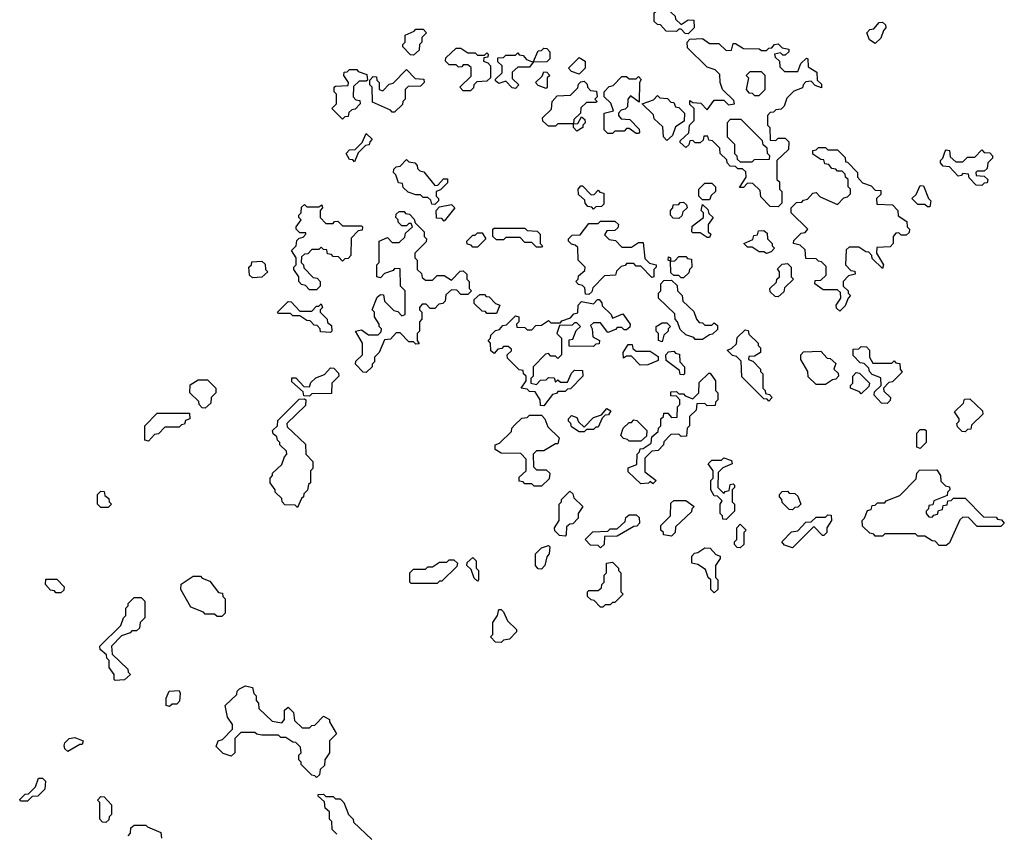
# Model space of a CAD drawing. Extents: x 2776963 to 2884430, y 684484 to 829250.
# Tile 218 of 256: x 2861972 to 2866130, y 791805 to 795240. Entities that reach past the tile are written whole.
import ezdxf

# ---------------------------------------------------------------- set-up
doc = ezdxf.new("R2010")
doc.units = 0

msp = doc.modelspace()

# ---------------------------------------------------------------- linework, layer by layer
at = {"layer": '0CON20XD'}
for points in [[(2864795, 795180), (2864781.7, 795181.7), (2864765, 795200), (2864755, 795200), (2864745, 795190), (2864701.7, 795191.7), (2864678.3, 795218.3), (2864665, 795220), (2864651.7, 795231.7), (2864651.7, 795268.3), (2864665, 795280), (2864705, 795287.5), (2864740, 795255), (2864741.7, 795241.7), (2864765, 795220), (2864795, 795240), (2864818.3, 795238.3), (2864820, 795205), (2864795, 795180)], [(2863635, 795090), (2863621.7, 795091.7), (2863590, 795125), (2863590, 795135), (2863600, 795145), (2863600, 795175), (2863638.3, 795191.7), (2863645, 795200), (2863675, 795200), (2863690, 795185), (2863670, 795165), (2863670, 795145), (2863660, 795135), (2863658.3, 795111.7), (2863635, 795090)], [(2865585, 795140), (2865560, 795155), (2865550, 795185), (2865561.7, 795198.3), (2865578.3, 795201.7), (2865601.7, 795228.3), (2865615, 795230), (2865628.3, 795218.3), (2865630, 795205), (2865620, 795195), (2865608.3, 795161.7), (2865585, 795140)], [(2865175, 794450), (2865141.7, 794451.7), (2865101.7, 794491.7), (2865098.3, 794518.3), (2865068.3, 794548.3), (2865045, 794550), (2865028.3, 794531.7), (2865011.7, 794531.7), (2865040, 794575), (2865038.3, 794598.3), (2865025, 794610), (2865005, 794610), (2864995, 794620), (2864971.7, 794621.7), (2864960, 794635), (2864958.3, 794648.3), (2864930, 794675), (2864928.3, 794698.3), (2864898.3, 794728.3), (2864881.7, 794731.7), (2864878.3, 794748.3), (2864861.7, 794748.3), (2864858.3, 794731.7), (2864845, 794720), (2864825, 794720), (2864815, 794730), (2864801.7, 794728.3), (2864798.3, 794711.7), (2864785, 794700), (2864761.7, 794721.7), (2864761.7, 794728.3), (2864798.3, 794761.7), (2864800, 794795), (2864820, 794815), (2864820, 794865), (2864801.7, 794881.7), (2864801.7, 794898.3), (2864815, 794890), (2864848.3, 794888.3), (2864875, 794860), (2864905, 794900), (2864945, 794900), (2864965, 794880), (2864990, 794885), (2864988.3, 794898.3), (2864940, 794945), (2864930, 794975), (2864928.3, 795008.3), (2864908.3, 795028.3), (2864875, 795040), (2864791.7, 795121.7), (2864790, 795145), (2864801.7, 795158.3), (2864855, 795160), (2864885, 795140), (2864925, 795140), (2864955, 795110), (2864978.3, 795111.7), (2864985, 795140), (2864995, 795140), (2865028.3, 795118.3), (2865095, 795116.7), (2865105, 795110), (2865125, 795110), (2865135, 795120), (2865148.3, 795121.7), (2865160, 795135), (2865175, 795137.5), (2865191.7, 795121.7), (2865220, 795115), (2865220, 795105), (2865205, 795090), (2865195, 795090), (2865185, 795100), (2865160, 795095), (2865161.7, 795081.7), (2865180, 795065), (2865181.7, 795041.7), (2865201.7, 795021.7), (2865258.3, 795021.7), (2865270, 795055), (2865295, 795077.5), (2865300, 795075), (2865301.7, 795041.7), (2865338.3, 795018.3), (2865340, 794985), (2865358.3, 794968.3), (2865358.3, 794951.7), (2865331.7, 794961.7), (2865315, 794980), (2865291.7, 794978.3), (2865280, 794965), (2865278.3, 794951.7), (2865241.7, 794938.3), (2865211.7, 794908.3), (2865200, 794875), (2865188.3, 794861.7), (2865165, 794860), (2865155, 794850), (2865141.7, 794848.3), (2865130, 794835), (2865130, 794795), (2865140, 794785), (2865141.7, 794731.7), (2865165, 794730), (2865175, 794740), (2865205, 794740), (2865220, 794725), (2865218.3, 794691.7), (2865170, 794645), (2865170, 794565), (2865180, 794555), (2865180, 794525), (2865190, 794515), (2865190, 794465), (2865175, 794450)], [(2863875, 794940), (2863845, 794940), (2863830, 794955), (2863878.3, 795001.7), (2863878.3, 795038.3), (2863865, 795050), (2863845, 795050), (2863838.3, 795041.7), (2863825, 795040), (2863815, 795050), (2863785, 795050), (2863770, 795065), (2863771.7, 795078.3), (2863815, 795120), (2863835, 795120), (2863865, 795100), (2863895, 795100), (2863905, 795090), (2863935, 795090), (2863945, 795100), (2863950, 795095), (2863948.3, 795081.7), (2863931.7, 795078.3), (2863930, 795065), (2863948.3, 795058.3), (2863960, 795045), (2863960, 794995), (2863945, 794980), (2863901.7, 794978.3), (2863890, 794965), (2863888.3, 794951.7), (2863875, 794940)], [(2864065, 794950), (2864051.7, 794951.7), (2864025, 794980), (2863995, 794970), (2863981.7, 794981.7), (2863981.7, 794988.3), (2864010, 795015), (2864010, 795045), (2863991.7, 795061.7), (2863991.7, 795078.3), (2864015, 795080), (2864025, 795090), (2864065, 795090), (2864075, 795100), (2864081.7, 795091.7), (2864098.3, 795088.3), (2864111.7, 795071.7), (2864140, 795060), (2864161.7, 795108.3), (2864175, 795110), (2864185, 795120), (2864198.3, 795118.3), (2864210, 795105), (2864210, 795075), (2864198.3, 795061.7), (2864140, 795060), (2864125, 795040), (2864075, 795040), (2864051.7, 795018.3), (2864051.7, 794991.7), (2864080, 794965), (2864065, 794950)], [(2864335, 795010), (2864301.7, 795021.7), (2864290, 795035), (2864335, 795080), (2864360, 795065), (2864360, 795035), (2864335, 795010)], [(2863335, 794820), (2863290, 794865), (2863310, 794885), (2863310, 794925), (2863300, 794935), (2863300, 794955), (2863305, 794960), (2863358.3, 794961.7), (2863360, 794975), (2863340, 795005), (2863341.7, 795018.3), (2863355, 795020), (2863365, 795030), (2863395, 795030), (2863401.7, 795021.7), (2863438.3, 795008.3), (2863440, 794985), (2863435, 794980), (2863405, 794980), (2863381.7, 794958.3), (2863380, 794915), (2863391.7, 794901.7), (2863408.3, 794898.3), (2863410, 794885), (2863388.3, 794861.7), (2863375, 794860), (2863361.7, 794848.3), (2863358.3, 794831.7), (2863345, 794830), (2863335, 794820)], [(2863555, 794850), (2863545, 794850), (2863538.3, 794858.3), (2863461.7, 794891.7), (2863460, 794955), (2863450, 794965), (2863450, 794985), (2863465, 795000), (2863478.3, 794998.3), (2863480, 794985), (2863490, 794975), (2863490, 794945), (2863505, 794940), (2863531.7, 794968.3), (2863548.3, 794971.7), (2863605, 795030), (2863641.7, 794991.7), (2863678.3, 794988.3), (2863680, 794975), (2863665, 794960), (2863611.7, 794958.3), (2863600, 794945), (2863600, 794905), (2863590, 794895), (2863588.3, 794881.7), (2863555, 794850)], [(2864195, 794950), (2864161.7, 794961.7), (2864150, 794975), (2864178.3, 795001.7), (2864185, 795020), (2864198.3, 795018.3), (2864210, 795005), (2864200, 794995), (2864200, 794955), (2864195, 794950)], [(2864585, 794760), (2864575, 794760), (2864545, 794780), (2864535, 794780), (2864525, 794770), (2864485, 794770), (2864475, 794760), (2864455, 794760), (2864440, 794775), (2864440, 794845), (2864480, 794855), (2864468.3, 794888.3), (2864440, 794915), (2864440, 794935), (2864461.7, 794958.3), (2864478.3, 794961.7), (2864515, 795000), (2864535, 795000), (2864545, 794990), (2864575, 794990), (2864585, 795000), (2864597, 794987), (2864590, 794975), (2864588.3, 794891.7), (2864551.7, 794918.3), (2864540, 794905), (2864538.3, 794871.7), (2864528.3, 794861.7), (2864511.7, 794858.3), (2864500, 794845), (2864500, 794835), (2864511.7, 794821.7), (2864548.3, 794818.3), (2864588.3, 794778.3), (2864590, 794765), (2864585, 794760)], [(2865095, 794920), (2865120, 794945), (2865120, 795005), (2865105, 795020), (2865055, 795020), (2865040, 795005), (2865050, 794995), (2865040, 794945), (2865051.7, 794931.7), (2865065, 794930), (2865075, 794920), (2865095, 794920)], [(2864325, 794770), (2864310, 794785), (2864310, 794800), (2864245, 794800), (2864235, 794790), (2864205, 794790), (2864181.7, 794811.7), (2864180, 794825), (2864218.3, 794861.7), (2864220, 794895), (2864241.7, 794918.3), (2864298.3, 794921.7), (2864328.3, 794951.7), (2864331.7, 794968.3), (2864341.7, 794978.3), (2864355, 794980), (2864368.3, 794968.3), (2864370, 794955), (2864381.7, 794941.7), (2864408.3, 794938.3), (2864410, 794915), (2864400, 794905), (2864410, 794895), (2864405, 794890), (2864365, 794890), (2864341.7, 794868.3), (2864340, 794845), (2864311.7, 794818.3), (2864310, 794800), (2864328.3, 794801.7), (2864345, 794830), (2864358.3, 794818.3), (2864360, 794805), (2864350, 794795), (2864350, 794785), (2864325, 794770)], [(2864705, 794730), (2864690, 794745), (2864688.3, 794788.3), (2864651.7, 794821.7), (2864648.3, 794838.3), (2864600, 794885), (2864648.3, 794901.7), (2864665, 794920), (2864675, 794910), (2864707, 794907), (2864721.7, 794891.7), (2864735, 794890), (2864741.7, 794871.7), (2864755, 794870), (2864780, 794845), (2864778.3, 794811.7), (2864741.7, 794788.3), (2864728.3, 794751.7), (2864705, 794730)], [(2865065, 794640), (2865075, 794650), (2865138.3, 794651.7), (2865140, 794665), (2865130, 794675), (2865128.3, 794698.3), (2865111.7, 794711.7), (2865108.3, 794728.3), (2865018.3, 794818.3), (2864971.7, 794818.3), (2864960, 794805), (2864960, 794745), (2864990, 794715), (2864990, 794675), (2865000, 794665), (2865001.7, 794651.7), (2865015, 794640), (2865065, 794640)], [(2863385, 794640), (2863378.3, 794648.3), (2863365, 794650), (2863350, 794675), (2863365, 794690), (2863388.3, 794691.7), (2863418.3, 794721.7), (2863435, 794760), (2863460, 794735), (2863450, 794725), (2863448.3, 794711.7), (2863431.7, 794708.3), (2863401.7, 794678.3), (2863385, 794640)], [(2865435, 794010), (2865421.7, 794021.7), (2865420, 794035), (2865440, 794065), (2865438.3, 794088.3), (2865425, 794100), (2865365, 794100), (2865330, 794125), (2865331.7, 794138.3), (2865355, 794140), (2865378.3, 794161.7), (2865378.3, 794198.3), (2865358.3, 794218.3), (2865345, 794220), (2865335, 794230), (2865291.7, 794231.7), (2865288.3, 794268.3), (2865268.3, 794288.3), (2865240, 794295), (2865241.7, 794308.3), (2865271.7, 794338.3), (2865288.3, 794341.7), (2865300, 794355), (2865230, 794425), (2865230, 794445), (2865251.7, 794468.3), (2865275, 794470), (2865281.7, 794478.3), (2865298.3, 794481.7), (2865321.7, 794508.3), (2865335, 794510), (2865351.7, 794491.7), (2865425, 794460), (2865451.7, 794488.3), (2865468.3, 794491.7), (2865480, 794505), (2865480, 794525), (2865470, 794535), (2865470, 794565), (2865460, 794575), (2865458.3, 794588.3), (2865445, 794600), (2865425, 794600), (2865418.3, 794608.3), (2865401.7, 794611.7), (2865388.3, 794628.3), (2865371.7, 794631.7), (2865368.3, 794648.3), (2865355, 794650), (2865321.7, 794671.7), (2865321.7, 794688.3), (2865335, 794690), (2865345, 794700), (2865375, 794700), (2865385, 794690), (2865425, 794690), (2865458.3, 794658.3), (2865460, 794640), (2865468.3, 794638.3), (2865510, 794595), (2865510, 794575), (2865531.7, 794551.7), (2865568.3, 794538.3), (2865585, 794520), (2865608.3, 794518.3), (2865608.3, 794501.7), (2865590, 794485), (2865591.7, 794461.7), (2865658.3, 794458.3), (2865680, 794435), (2865681.7, 794411.7), (2865718.3, 794388.3), (2865720, 794365), (2865730, 794355), (2865728.3, 794341.7), (2865715, 794330), (2865695, 794330), (2865685, 794340), (2865671.7, 794338.3), (2865660, 794325), (2865660, 794295), (2865648.3, 794281.7), (2865591.7, 794278.3), (2865590, 794255), (2865620, 794205), (2865615, 794190), (2865571.7, 794231.7), (2865570, 794245), (2865558.3, 794258.3), (2865545, 794260), (2865515, 794280), (2865475, 794280), (2865461.7, 794268.3), (2865460, 794205), (2865481.7, 794181.7), (2865498.3, 794178.3), (2865500, 794165), (2865471.7, 794158.3), (2865450, 794135), (2865450, 794115), (2865470, 794095), (2865470, 794085), (2865480, 794075), (2865470, 794065), (2865458.3, 794031.7), (2865435, 794010)], [(2866035, 794540), (2866011.7, 794541.7), (2865981.7, 794571.7), (2865978.3, 794588.3), (2865955, 794590), (2865948.3, 794581.7), (2865935, 794580), (2865898.3, 794618.3), (2865871.7, 794621.7), (2865860, 794635), (2865860, 794645), (2865870, 794655), (2865880, 794685), (2865885, 794690), (2865898.3, 794688.3), (2865901.7, 794661.7), (2865925, 794640), (2865955, 794640), (2865975, 794660), (2866005, 794660), (2866035, 794690), (2866045, 794680), (2866068.3, 794678.3), (2866080, 794665), (2866080, 794655), (2866060, 794635), (2866058.3, 794611.7), (2866045, 794600), (2866015, 794600), (2866010, 794595), (2866011.7, 794581.7), (2866045, 794580), (2866060, 794565), (2866058.3, 794551.7), (2866045, 794550), (2866035, 794540)], [(2863725, 794460), (2863711.7, 794461.7), (2863708.3, 794478.3), (2863695, 794490), (2863675, 794490), (2863665, 794500), (2863645, 794500), (2863611.7, 794511.7), (2863591.7, 794531.7), (2863588.3, 794548.3), (2863571.7, 794551.7), (2863560, 794585), (2863550, 794595), (2863551.7, 794608.3), (2863561.7, 794618.3), (2863578.3, 794621.7), (2863605, 794650), (2863615, 794640), (2863640, 794635), (2863650, 794625), (2863651.7, 794611.7), (2863661.7, 794601.7), (2863678.3, 794598.3), (2863725, 794540), (2863738.3, 794541.7), (2863761.7, 794568.3), (2863778.3, 794568.3), (2863778.3, 794551.7), (2863748.3, 794521.7), (2863730, 794515), (2863730, 794495), (2863740, 794485), (2863740, 794475), (2863725, 794460)], [(2864395, 794440), (2864388.3, 794448.3), (2864371.7, 794451.7), (2864360, 794465), (2864358.3, 794478.3), (2864331.7, 794501.7), (2864330, 794525), (2864341.7, 794538.3), (2864348.3, 794538.3), (2864385, 794500), (2864398.3, 794501.7), (2864415, 794520), (2864421.7, 794511.7), (2864438.3, 794508.3), (2864438.3, 794461.7), (2864428.3, 794451.7), (2864405, 794450), (2864395, 794440)], [(2864885, 794480), (2864855, 794480), (2864840, 794495), (2864840, 794525), (2864865, 794550), (2864895, 794550), (2864910, 794535), (2864910, 794515), (2864891.7, 794498.3), (2864885, 794480)], [(2865815, 794450), (2865805, 794450), (2865795, 794460), (2865765, 794460), (2865740, 794485), (2865758.3, 794501.7), (2865775, 794540), (2865788.3, 794538.3), (2865810, 794485), (2865820, 794475), (2865815, 794450)], [(2863225, 794100), (2863195, 794100), (2863178.3, 794118.3), (2863161.7, 794121.7), (2863150, 794135), (2863150, 794155), (2863130, 794185), (2863130, 794195), (2863140, 794205), (2863140, 794235), (2863120, 794265), (2863140, 794285), (2863141.7, 794308.3), (2863151.7, 794318.3), (2863168.3, 794321.7), (2863180, 794335), (2863180, 794340), (2863155, 794340), (2863140, 794355), (2863140, 794365), (2863160, 794395), (2863150, 794405), (2863150, 794415), (2863160, 794425), (2863161.7, 794448.3), (2863175, 794460), (2863185, 794450), (2863235, 794450), (2863248.3, 794458.3), (2863250, 794445), (2863240, 794435), (2863240, 794405), (2863265, 794380), (2863295, 794380), (2863301.7, 794388.3), (2863315, 794390), (2863335, 794370), (2863415, 794370), (2863420, 794365), (2863418.3, 794351.7), (2863401.7, 794348.3), (2863371.7, 794318.3), (2863370, 794245), (2863358.3, 794231.7), (2863345, 794230), (2863335, 794220), (2863318.3, 794238.3), (2863295, 794240), (2863288.3, 794248.3), (2863271.7, 794251.7), (2863268.3, 794268.3), (2863255, 794270), (2863245, 794280), (2863235, 794270), (2863205, 794270), (2863188.3, 794251.7), (2863175, 794250), (2863161.7, 794238.3), (2863160, 794215), (2863170, 794205), (2863171.7, 794191.7), (2863211.7, 794151.7), (2863228.3, 794148.3), (2863240, 794135), (2863240, 794115), (2863225, 794100)], [(2863765, 794390), (2863755, 794400), (2863731.7, 794401.7), (2863730, 794435), (2863745, 794450), (2863795, 794460), (2863810, 794445), (2863765, 794390)], [(2864755, 794400), (2864731.7, 794401.7), (2864720, 794415), (2864720, 794435), (2864730, 794445), (2864731.7, 794458.3), (2864755, 794460), (2864761.7, 794468.3), (2864775, 794470), (2864788.3, 794458.3), (2864790, 794445), (2864771.7, 794428.3), (2864768.3, 794411.7), (2864755, 794400)], [(2864885, 794320), (2864875, 794320), (2864845, 794340), (2864815, 794340), (2864810, 794345), (2864811.7, 794368.3), (2864860, 794405), (2864860, 794425), (2864850, 794435), (2864855, 794460), (2864878.3, 794438.3), (2864881.7, 794421.7), (2864900, 794405), (2864880, 794375), (2864880, 794345), (2864890, 794335), (2864885, 794320)], [(2863435, 793750), (2863421.7, 793751.7), (2863390, 793785), (2863391.7, 793798.3), (2863420, 793825), (2863420, 793875), (2863390, 793925), (2863415, 793930), (2863445, 793910), (2863485, 793910), (2863498.3, 793921.7), (2863500, 793935), (2863490, 793945), (2863490, 793955), (2863470, 793985), (2863470, 794005), (2863460, 794015), (2863481.7, 794068.3), (2863495, 794080), (2863508.3, 794078.3), (2863511.7, 794051.7), (2863551.7, 794011.7), (2863568.3, 794008.3), (2863585, 793990), (2863600, 793995), (2863600, 794095), (2863580, 794115), (2863578.3, 794188.3), (2863555, 794190), (2863548.3, 794181.7), (2863511.7, 794168.3), (2863495, 794150), (2863480, 794155), (2863480, 794205), (2863490, 794215), (2863490, 794305), (2863525, 794320), (2863545, 794300), (2863575, 794300), (2863598.3, 794321.7), (2863601.7, 794338.3), (2863630, 794365), (2863625, 794380), (2863615, 794380), (2863605, 794370), (2863585, 794370), (2863570, 794385), (2863570, 794395), (2863560, 794405), (2863561.7, 794418.3), (2863575, 794430), (2863595, 794430), (2863601.7, 794421.7), (2863618.3, 794418.3), (2863638.3, 794398.3), (2863641.7, 794381.7), (2863680, 794345), (2863680, 794325), (2863690, 794315), (2863688.3, 794301.7), (2863640, 794255), (2863640, 794235), (2863650, 794225), (2863650, 794185), (2863668.3, 794168.3), (2863671.7, 794151.7), (2863685, 794140), (2863715, 794140), (2863735, 794160), (2863765, 794160), (2863795, 794140), (2863831.7, 794178.3), (2863845, 794180), (2863860, 794165), (2863860, 794145), (2863870, 794135), (2863870, 794105), (2863880, 794095), (2863865, 794080), (2863835, 794080), (2863818.3, 794098.3), (2863795, 794100), (2863771.7, 794078.3), (2863768.3, 794051.7), (2863758.3, 794041.7), (2863741.7, 794038.3), (2863725, 794020), (2863705, 794020), (2863688.3, 794038.3), (2863671.7, 794038.3), (2863660, 794025), (2863660, 794015), (2863670, 794005), (2863670, 793975), (2863660, 793965), (2863660, 793925), (2863650, 793915), (2863650, 793885), (2863658.3, 793871.7), (2863645, 793870), (2863635, 793880), (2863615, 793880), (2863578.3, 793918.3), (2863561.7, 793918.3), (2863538.3, 793891.7), (2863511.7, 793888.3), (2863490, 793835), (2863470, 793815), (2863470, 793795), (2863460, 793785), (2863460, 793775), (2863435, 793750)], [(2864375, 794080), (2864361.7, 794081.7), (2864358.3, 794108.3), (2864348.3, 794118.3), (2864331.7, 794121.7), (2864320, 794135), (2864330, 794145), (2864331.7, 794158.3), (2864358.3, 794181.7), (2864360, 794195), (2864330, 794225), (2864328.3, 794278.3), (2864318.3, 794288.3), (2864301.7, 794291.7), (2864290, 794305), (2864290, 794315), (2864305, 794330), (2864338.3, 794331.7), (2864375, 794380), (2864415, 794380), (2864425, 794390), (2864485, 794390), (2864500, 794375), (2864498.3, 794361.7), (2864485, 794350), (2864451.7, 794348.3), (2864441.7, 794331.7), (2864461.7, 794311.7), (2864488.3, 794308.3), (2864515, 794280), (2864555, 794280), (2864585, 794300), (2864605, 794300), (2864611.7, 794231.7), (2864631.7, 794211.7), (2864660, 794205), (2864660, 794195), (2864650, 794185), (2864650, 794155), (2864641.7, 794151.7), (2864595, 794200), (2864575, 794200), (2864565, 794210), (2864535, 794210), (2864528.3, 794201.7), (2864511.7, 794198.3), (2864491.7, 794178.3), (2864488.3, 794161.7), (2864441.7, 794158.3), (2864391.7, 794108.3), (2864388.3, 794091.7), (2864375, 794080)], [(2863905, 794280), (2863885, 794280), (2863878.3, 794288.3), (2863861.7, 794291.7), (2863860, 794305), (2863885, 794330), (2863895, 794330), (2863905, 794340), (2863925, 794340), (2863940, 794315), (2863905, 794280)], [(2864175, 794280), (2864155, 794280), (2864135, 794300), (2864105, 794300), (2864085, 794320), (2864025, 794320), (2864015, 794310), (2863985, 794310), (2863970, 794325), (2863970, 794355), (2863975, 794360), (2864105, 794360), (2864115, 794350), (2864157, 794347), (2864170, 794335), (2864170, 794295), (2864180, 794285), (2864175, 794280)], [(2865125, 794252.5), (2865115, 794260), (2865095, 794260), (2865065, 794280), (2865045, 794280), (2865030, 794295), (2865068.3, 794311.7), (2865071.7, 794328.3), (2865088.3, 794331.7), (2865091.7, 794348.3), (2865115, 794350), (2865128.3, 794338.3), (2865130, 794315), (2865150, 794295), (2865150, 794285), (2865160, 794275), (2865145, 794260), (2865125, 794252.5)], [(2862955, 794150), (2862941.7, 794161.7), (2862940, 794195), (2862950, 794205), (2862951.7, 794218.3), (2862995, 794220), (2863008.3, 794208.3), (2863010, 794185), (2863020, 794175), (2862995, 794152.5), (2862955, 794150)], [(2864775, 794150), (2864765, 794150), (2864755, 794160), (2864735, 794160), (2864721.7, 794171.7), (2864720, 794220), (2864710, 794225), (2864711.7, 794238.3), (2864720, 794235), (2864720, 794220), (2864738.3, 794221.7), (2864755, 794240), (2864785, 794240), (2864791.7, 794231.7), (2864808.3, 794228.3), (2864810, 794195), (2864800, 794185), (2864798.3, 794171.7), (2864775, 794150)], [(2865175, 794070), (2865161.7, 794071.7), (2865141.7, 794091.7), (2865140, 794105), (2865168.3, 794131.7), (2865170, 794145), (2865180, 794155), (2865180, 794175), (2865171.7, 794188.3), (2865191.7, 794208.3), (2865215, 794210), (2865230, 794195), (2865230, 794155), (2865240, 794145), (2865201.7, 794108.3), (2865198.3, 794091.7), (2865175, 794070)], [(2864855, 793890), (2864825, 793890), (2864818.3, 793898.3), (2864785, 793910), (2864761.7, 793931.7), (2864750, 793965), (2864740, 793975), (2864738.3, 793998.3), (2864670, 794065), (2864670, 794085), (2864680, 794095), (2864680, 794125), (2864691.7, 794138.3), (2864725, 794140), (2864748.3, 794118.3), (2864750, 794095), (2864770, 794075), (2864771.7, 794051.7), (2864818.3, 794008.3), (2864830, 793975), (2864841.7, 793961.7), (2864855, 793960), (2864865, 793950), (2864895, 793950), (2864905, 793960), (2864918.3, 793948.3), (2864918.3, 793931.7), (2864898.3, 793911.7), (2864885, 793910), (2864855, 793890)], [(2863985, 794000), (2863945, 794000), (2863938.3, 794008.3), (2863925, 794010), (2863891.7, 794041.7), (2863891.7, 794058.3), (2863915, 794080), (2863935, 794080), (2863941.7, 794071.7), (2863955, 794070), (2863981.7, 794041.7), (2864000, 794035), (2863985, 794000)], [(2863285, 793920), (2863241.7, 793921.7), (2863240, 793935), (2863228.3, 793948.3), (2863215, 793950), (2863198.3, 793968.3), (2863185, 793970), (2863155, 793990), (2863125, 793990), (2863115, 794000), (2863065, 794000), (2863060, 794005), (2863105, 794050), (2863118.3, 794048.3), (2863155, 794010), (2863205, 794010), (2863225, 794030), (2863235, 794030), (2863245, 794040), (2863250, 794025), (2863240, 794015), (2863240, 794005), (2863270, 793975), (2863271.7, 793961.7), (2863288.3, 793948.3), (2863290, 793925), (2863285, 793920)], [(2864185, 793610), (2864171.7, 793611.7), (2864170, 793635), (2864148.3, 793668.3), (2864125, 793670), (2864115, 793680), (2864090, 793685), (2864110, 793715), (2864110, 793735), (2864100, 793745), (2864098.3, 793758.3), (2864081.7, 793761.7), (2864031.7, 793811.7), (2864030, 793825), (2864048.3, 793841.7), (2864048.3, 793848.3), (2864035, 793860), (2864015, 793860), (2864008.3, 793851.7), (2863991.7, 793848.3), (2863975, 793830), (2863961.7, 793841.7), (2863960, 793875), (2863950, 793885), (2863960, 793895), (2863961.7, 793908.3), (2863981.7, 793928.3), (2863998.3, 793931.7), (2864011.7, 793948.3), (2864028.3, 793951.7), (2864065, 793990), (2864080, 793985), (2864080, 793965), (2864070, 793955), (2864071.7, 793941.7), (2864105, 793940), (2864115, 793930), (2864135, 793930), (2864151.7, 793948.3), (2864175, 793950), (2864205, 793970), (2864215, 793960), (2864255, 793960), (2864261.7, 793968.3), (2864298.3, 793981.7), (2864311.7, 793998.3), (2864328.3, 794001.7), (2864330, 794035), (2864345, 794050), (2864395, 794040), (2864411.7, 794058.3), (2864418.3, 794058.3), (2864430, 794045), (2864431.7, 794031.7), (2864470, 793995), (2864475, 793980), (2864518.3, 793998.3), (2864550, 793955), (2864548.3, 793941.7), (2864535, 793930), (2864525, 793930), (2864515, 793940), (2864495, 793940), (2864488.3, 793931.7), (2864455, 793920), (2864425, 793960), (2864395, 793960), (2864381.7, 793948.3), (2864390, 793935), (2864391.7, 793901.7), (2864420, 793885), (2864418.3, 793871.7), (2864405, 793870), (2864395, 793860), (2864291.7, 793861.7), (2864291.7, 793888.3), (2864308.3, 793891.7), (2864321.7, 793928.3), (2864340, 793945), (2864325, 793960), (2864315, 793960), (2864305, 793950), (2864251.7, 793948.3), (2864240, 793915), (2864260, 793895), (2864260, 793825), (2864245, 793810), (2864235, 793820), (2864215, 793820), (2864205, 793830), (2864191.7, 793828.3), (2864140, 793775), (2864140, 793735), (2864130, 793725), (2864130, 793705), (2864155, 793700), (2864171.7, 793718.3), (2864195, 793720), (2864205, 793730), (2864228.3, 793728.3), (2864235, 793710), (2864245, 793720), (2864255, 793710), (2864285, 793710), (2864301.7, 793748.3), (2864315, 793760), (2864348.3, 793758.3), (2864350, 793735), (2864298.3, 793681.7), (2864285, 793680), (2864275, 793670), (2864245, 793670), (2864238.3, 793661.7), (2864221.7, 793658.3), (2864185, 793610)], [(2864685, 793880), (2864670, 793885), (2864670, 793915), (2864660, 793925), (2864660, 793945), (2864685, 793960), (2864705, 793960), (2864720, 793945), (2864710, 793935), (2864710, 793925), (2864691.7, 793908.3), (2864685, 793880)], [(2865135, 793630), (2865128.3, 793638.3), (2865115, 793640), (2865021.7, 793731.7), (2865018.3, 793798.3), (2864998.3, 793818.3), (2864981.7, 793821.7), (2864960, 793845), (2864978.3, 793851.7), (2864998.3, 793871.7), (2865001.7, 793898.3), (2865035, 793930), (2865048.3, 793928.3), (2865051.7, 793911.7), (2865090, 793875), (2865090, 793865), (2865100, 793855), (2865100, 793835), (2865075, 793820), (2865051.7, 793818.3), (2865050, 793805), (2865068.3, 793798.3), (2865100, 793765), (2865100, 793755), (2865110, 793745), (2865110, 793685), (2865120, 793675), (2865121.7, 793661.7), (2865138.3, 793658.3), (2865150, 793645), (2865135, 793630)], [(2864591.7, 793781.7), (2864555, 793820), (2864535, 793820), (2864521.7, 793811.7), (2864520, 793835), (2864541.7, 793868.3), (2864558.3, 793868.3), (2864561.7, 793851.7), (2864575, 793840), (2864635, 793840), (2864668.3, 793818.3), (2864668.3, 793801.7), (2864625, 793782.5), (2864591.7, 793781.7)], [(2864775, 793740), (2864761.7, 793741.7), (2864758.3, 793758.3), (2864701.7, 793801.7), (2864700, 793825), (2864711.7, 793838.3), (2864735, 793840), (2864741.7, 793831.7), (2864758.3, 793828.3), (2864760, 793795), (2864780, 793775), (2864780, 793745), (2864775, 793740)], [(2865375, 793700), (2865335, 793700), (2865301.7, 793731.7), (2865300, 793755), (2865270, 793805), (2865270, 793825), (2865281.7, 793838.3), (2865355, 793840), (2865381.7, 793811.7), (2865395, 793810), (2865418.3, 793788.3), (2865410, 793765), (2865428.3, 793748.3), (2865430, 793735), (2865418.3, 793721.7), (2865405, 793720), (2865375, 793700)], [(2865635, 793620), (2865611.7, 793621.7), (2865580, 793655), (2865581.7, 793668.3), (2865610, 793695), (2865608.3, 793728.3), (2865571.7, 793741.7), (2865560, 793755), (2865558.3, 793768.3), (2865538.3, 793788.3), (2865521.7, 793791.7), (2865491.7, 793821.7), (2865491.7, 793848.3), (2865515, 793850), (2865525, 793860), (2865548.3, 793858.3), (2865560, 793845), (2865560, 793815), (2865575, 793790), (2865655, 793790), (2865665, 793800), (2865671.7, 793791.7), (2865688.3, 793788.3), (2865690, 793765), (2865698.3, 793751.7), (2865658.3, 793711.7), (2865641.7, 793708.3), (2865620, 793685), (2865621.7, 793671.7), (2865650, 793645), (2865648.3, 793631.7), (2865635, 793620)], [(2863195, 793650), (2863171.7, 793651.7), (2863168.3, 793668.3), (2863121.7, 793711.7), (2863121.7, 793728.3), (2863138.3, 793728.3), (2863171.7, 793691.7), (2863195, 793690), (2863201.7, 793708.3), (2863221.7, 793728.3), (2863258.3, 793741.7), (2863285, 793770), (2863298.3, 793768.3), (2863318.3, 793748.3), (2863320, 793735), (2863290, 793705), (2863288.3, 793661.7), (2863205, 793660), (2863195, 793650)], [(2864645, 793280), (2864635, 793290), (2864627, 793283), (2864595, 793280), (2864541.7, 793331.7), (2864541.7, 793348.3), (2864578.3, 793361.7), (2864580, 793405), (2864590, 793415), (2864591.7, 793428.3), (2864605, 793430), (2864638.3, 793451.7), (2864641.7, 793478.3), (2864668.3, 793501.7), (2864670, 793515), (2864680, 793525), (2864680, 793555), (2864690, 793565), (2864691.7, 793578.3), (2864708.3, 793578.3), (2864725, 793560), (2864748.3, 793561.7), (2864750, 793605), (2864760, 793615), (2864760, 793635), (2864745, 793650), (2864721.7, 793651.7), (2864721.7, 793668.3), (2864745, 793670), (2864755, 793660), (2864775, 793660), (2864781.7, 793651.7), (2864815, 793640), (2864840, 793665), (2864841.7, 793708.3), (2864881.7, 793748.3), (2864888.3, 793748.3), (2864910, 793715), (2864910, 793675), (2864920, 793665), (2864920, 793635), (2864910, 793625), (2864908.3, 793611.7), (2864875, 793610), (2864865, 793620), (2864831.7, 793618.3), (2864828.3, 793591.7), (2864800, 793565), (2864800, 793525), (2864790, 793515), (2864788.3, 793481.7), (2864765, 793480), (2864755, 793490), (2864721.7, 793488.3), (2864691.7, 793458.3), (2864690, 793445), (2864668.3, 793421.7), (2864641.7, 793418.3), (2864611.7, 793388.3), (2864611.7, 793331.7), (2864660, 793295), (2864645, 793280)], [(2865525, 793660), (2865518.3, 793668.3), (2865480, 793685), (2865480, 793695), (2865490, 793705), (2865490, 793735), (2865505, 793750), (2865518.3, 793748.3), (2865560, 793705), (2865558.3, 793691.7), (2865525, 793660)], [(2862755, 793600), (2862741.7, 793601.7), (2862730, 793615), (2862728.3, 793628.3), (2862690, 793665), (2862691.7, 793698.3), (2862725, 793720), (2862765, 793720), (2862800, 793685), (2862800, 793665), (2862780, 793645), (2862778.3, 793621.7), (2862755, 793600)], [(2863145, 793180), (2863135, 793190), (2863091.7, 793191.7), (2863080, 793205), (2863078.3, 793218.3), (2863050, 793245), (2863050, 793255), (2863030, 793285), (2863030, 793305), (2863040, 793315), (2863040, 793325), (2863078.3, 793361.7), (2863090, 793395), (2863100, 793405), (2863098.3, 793418.3), (2863070, 793445), (2863070, 793455), (2863060, 793465), (2863058.3, 793478.3), (2863041.7, 793491.7), (2863040, 793505), (2863060, 793525), (2863061.7, 793548.3), (2863151.7, 793638.3), (2863175, 793640), (2863180, 793635), (2863178.3, 793611.7), (2863100, 793535), (2863101.7, 793521.7), (2863178.3, 793448.3), (2863180, 793405), (2863210, 793375), (2863210, 793345), (2863200, 793335), (2863200, 793285), (2863191.7, 793278.3), (2863187, 793253), (2863171.7, 793238.3), (2863170, 793225), (2863161.7, 793218.3), (2863145, 793180)], [(2865965, 793500), (2865951.7, 793501.7), (2865931.7, 793521.7), (2865930, 793535), (2865940, 793545), (2865940, 793555), (2865920, 793585), (2865958.3, 793621.7), (2865961.7, 793638.3), (2865985, 793640), (2866038.3, 793588.3), (2866040, 793575), (2865991.7, 793528.3), (2865988.3, 793511.7), (2865975, 793510), (2865965, 793500)], [(2862515, 793460), (2862500, 793465), (2862500, 793525), (2862551.7, 793578.3), (2862688.3, 793578.3), (2862690, 793555), (2862671.7, 793548.3), (2862668.3, 793531.7), (2862655, 793530), (2862645, 793520), (2862585, 793520), (2862558.3, 793491.7), (2862541.7, 793488.3), (2862515, 793460)], [(2864355, 793500), (2864335, 793500), (2864301.7, 793521.7), (2864300, 793535), (2864290, 793545), (2864290, 793555), (2864301.7, 793568.3), (2864325, 793560), (2864331.7, 793541.7), (2864355, 793520), (2864395, 793560), (2864428.3, 793571.7), (2864451.7, 793598.3), (2864468.3, 793588.3), (2864458.3, 793571.7), (2864445, 793570), (2864431.7, 793558.3), (2864415, 793520), (2864405, 793520), (2864395, 793510), (2864365, 793510), (2864355, 793500)], [(2864175, 793270), (2864145, 793270), (2864135, 793280), (2864105, 793280), (2864098.3, 793288.3), (2864081.7, 793291.7), (2864081.7, 793308.3), (2864110, 793335), (2864110, 793385), (2864088.3, 793408.3), (2864005, 793410), (2863980, 793425), (2863980, 793445), (2863998.3, 793451.7), (2864048.3, 793501.7), (2864050, 793515), (2864061.7, 793528.3), (2864091.7, 793558.3), (2864115, 793560), (2864125, 793570), (2864175, 793570), (2864190, 793555), (2864201.7, 793521.7), (2864250, 793475), (2864245, 793450), (2864235, 793450), (2864185, 793420), (2864155, 793420), (2864140, 793405), (2864141.7, 793351.7), (2864155, 793340), (2864195, 793340), (2864210, 793325), (2864208.3, 793301.7), (2864175, 793270)], [(2864595, 793460), (2864545, 793460), (2864538.3, 793468.3), (2864521.7, 793471.7), (2864510, 793485), (2864520, 793515), (2864545, 793540), (2864555, 793540), (2864565, 793550), (2864578.3, 793548.3), (2864620, 793505), (2864618.3, 793481.7), (2864595, 793460)], [(2865775, 793430), (2865760, 793435), (2865760, 793495), (2865775, 793510), (2865795, 793510), (2865800, 793505), (2865800, 793455), (2865775, 793430)], [(2864955, 793130), (2864941.7, 793131.7), (2864940, 793145), (2864930, 793155), (2864930, 793195), (2864938.3, 793208.3), (2864918.3, 793228.3), (2864905, 793230), (2864890, 793255), (2864890, 793295), (2864900, 793305), (2864900, 793335), (2864880, 793365), (2864895, 793380), (2864935, 793380), (2864945, 793390), (2864978.3, 793378.3), (2864980, 793365), (2864941.7, 793348.3), (2864921.7, 793328.3), (2864920, 793265), (2864945, 793240), (2864951.7, 793248.3), (2864968.3, 793251.7), (2864971.7, 793278.3), (2864985, 793280), (2864990, 793275), (2864990, 793265), (2864980, 793255), (2864980, 793205), (2864990, 793195), (2864990, 793165), (2864955, 793130)], [(2865885, 793020), (2865855, 793020), (2865838.3, 793038.3), (2865825, 793040), (2865795, 793060), (2865765, 793060), (2865755, 793070), (2865625, 793070), (2865615, 793060), (2865585, 793060), (2865578.3, 793068.3), (2865561.7, 793071.7), (2865531.7, 793101.7), (2865530, 793125), (2865540, 793135), (2865551.7, 793168.3), (2865568.3, 793171.7), (2865571.7, 793188.3), (2865585, 793190), (2865595, 793200), (2865625, 793200), (2865631.7, 793208.3), (2865688.3, 793231.7), (2865758.3, 793301.7), (2865760, 793325), (2865771.7, 793338.3), (2865845, 793340), (2865860, 793315), (2865861.7, 793291.7), (2865881.7, 793271.7), (2865898.3, 793268.3), (2865900, 793255), (2865890, 793245), (2865888.3, 793231.7), (2865831.7, 793208.3), (2865828.3, 793191.7), (2865811.7, 793188.3), (2865810, 793175), (2865800, 793165), (2865800, 793155), (2865811.7, 793141.7), (2865825, 793140), (2865831.7, 793148.3), (2865848.3, 793151.7), (2865851.7, 793168.3), (2865868.3, 793171.7), (2865871.7, 793188.3), (2865888.3, 793191.7), (2865891.7, 793208.3), (2865905, 793210), (2865915, 793220), (2865965, 793220), (2866041.7, 793141.7), (2866095, 793140), (2866101.7, 793131.7), (2866118.3, 793128.3), (2866130, 793115), (2866115, 793100), (2866015, 793100), (2865978.3, 793138.3), (2865955, 793140), (2865941.7, 793128.3), (2865898.3, 793031.7), (2865885, 793020)], [(2862345, 793180), (2862315, 793180), (2862300, 793195), (2862300, 793235), (2862315, 793250), (2862328.3, 793248.3), (2862331.7, 793231.7), (2862348.3, 793218.3), (2862350, 793205), (2862360, 793195), (2862345, 793180)], [(2864275, 793060), (2864251.7, 793061.7), (2864231.7, 793081.7), (2864230, 793095), (2864250, 793125), (2864250, 793195), (2864260, 793205), (2864260, 793215), (2864295, 793250), (2864308.3, 793238.3), (2864311.7, 793221.7), (2864350, 793185), (2864330, 793155), (2864330, 793135), (2864308.3, 793111.7), (2864295, 793110), (2864281.7, 793098.3), (2864280, 793065), (2864275, 793060)], [(2865235, 793170), (2865221.7, 793171.7), (2865191.7, 793201.7), (2865190, 793215), (2865180, 793225), (2865180, 793235), (2865191.7, 793248.3), (2865215, 793250), (2865221.7, 793241.7), (2865245, 793240), (2865258.3, 793228.3), (2865270, 793195), (2865258.3, 793181.7), (2865245, 793180), (2865235, 793170)], [(2864725, 793060), (2864690, 793065), (2864690, 793075), (2864680, 793085), (2864680, 793105), (2864720, 793145), (2864721.7, 793198.3), (2864735, 793210), (2864785, 793210), (2864820, 793185), (2864810, 793175), (2864808.3, 793161.7), (2864741.7, 793098.3), (2864740, 793075), (2864725, 793060)], [(2864425, 793010), (2864415, 793020), (2864381.7, 793021.7), (2864360, 793045), (2864391.7, 793078.3), (2864455, 793080), (2864465, 793090), (2864495, 793090), (2864528.3, 793121.7), (2864531.7, 793138.3), (2864545, 793150), (2864575, 793150), (2864588.3, 793138.3), (2864590, 793115), (2864578.3, 793101.7), (2864565, 793100), (2864495, 793060), (2864441.7, 793058.3), (2864440, 793025), (2864425, 793010)], [(2865235, 793010), (2865201.7, 793021.7), (2865190, 793035), (2865231.7, 793078.3), (2865258.3, 793081.7), (2865291.7, 793118.3), (2865315, 793120), (2865335, 793140), (2865375, 793140), (2865385, 793150), (2865398.3, 793148.3), (2865400, 793125), (2865380, 793095), (2865380, 793075), (2865368.3, 793061.7), (2865361.7, 793061.7), (2865325, 793100), (2865235, 793010)], [(2865015, 793010), (2865001.7, 793011.7), (2864990, 793025), (2864990, 793035), (2865000, 793045), (2865000, 793095), (2865015, 793110), (2865040, 793085), (2865030, 793075), (2865030, 793025), (2865015, 793010)], [(2864175, 792920), (2864161.7, 792921.7), (2864150, 792935), (2864150, 792985), (2864175, 793010), (2864205, 793020), (2864210, 793015), (2864207.5, 792985), (2864198.3, 792971.7), (2864190, 792935), (2864175, 792920)], [(2864905, 792820), (2864890, 792835), (2864890, 792875), (2864880, 792885), (2864868.3, 792918.3), (2864835, 792940), (2864810, 792945), (2864810, 792975), (2864821.7, 792988.3), (2864835, 792990), (2864865, 793010), (2864888.3, 793008.3), (2864911.7, 792981.7), (2864930, 792975), (2864930, 792965), (2864910, 792935), (2864910, 792885), (2864920, 792875), (2864920, 792835), (2864905, 792820)], [(2863735, 792860), (2863625, 792860), (2863620, 792865), (2863620, 792905), (2863635, 792920), (2863685, 792920), (2863695, 792930), (2863715, 792930), (2863745, 792950), (2863775, 792950), (2863785, 792960), (2863805, 792960), (2863820, 792945), (2863818.3, 792931.7), (2863755, 792870), (2863745, 792870), (2863735, 792860)], [(2863905, 792870), (2863891.7, 792881.7), (2863878.3, 792918.3), (2863860, 792935), (2863861.7, 792948.3), (2863885, 792970), (2863900, 792955), (2863900, 792925), (2863910, 792915), (2863910, 792875), (2863905, 792870)], [(2864435, 792760), (2864425, 792760), (2864398.3, 792788.3), (2864385, 792790), (2864370, 792805), (2864370, 792825), (2864375, 792830), (2864415, 792830), (2864428.3, 792841.7), (2864430, 792855), (2864440, 792865), (2864440, 792895), (2864450, 792905), (2864450, 792945), (2864475, 792950), (2864500, 792925), (2864500, 792915), (2864510, 792905), (2864510, 792825), (2864520, 792815), (2864485, 792780), (2864475, 792780), (2864465, 792770), (2864445, 792770), (2864435, 792760)], [(2862145, 792820), (2862125, 792820), (2862118.3, 792828.3), (2862101.7, 792831.7), (2862080, 792855), (2862081.7, 792878.3), (2862128.3, 792878.3), (2862160, 792845), (2862158.3, 792831.7), (2862145, 792820)], [(2862825, 792720), (2862805, 792720), (2862795, 792730), (2862755, 792730), (2862748.3, 792738.3), (2862695, 792760), (2862652.5, 792835), (2862653.6, 792856.4), (2862705, 792890), (2862735, 792890), (2862741.7, 792881.7), (2862775, 792870), (2862811.7, 792821.7), (2862828.3, 792818.3), (2862830, 792805), (2862840, 792795), (2862840, 792735), (2862825, 792720)], [(2862375, 792450), (2862370, 792455), (2862370, 792475), (2862350, 792505), (2862350, 792535), (2862340, 792545), (2862338.3, 792558.3), (2862311.7, 792581.7), (2862310, 792595), (2862398.3, 792681.7), (2862410, 792715), (2862420, 792725), (2862420, 792755), (2862430, 792765), (2862430, 792775), (2862455, 792800), (2862485, 792800), (2862500, 792785), (2862500, 792715), (2862480, 792695), (2862478.3, 792671.7), (2862465, 792660), (2862445, 792660), (2862438.3, 792651.7), (2862401.7, 792638.3), (2862360, 792595), (2862361.7, 792561.7), (2862428.3, 792498.3), (2862430, 792485), (2862440, 792475), (2862415, 792452.5), (2862375, 792450)], [(2864005, 792610), (2863981.7, 792611.7), (2863960, 792635), (2863970, 792645), (2863970, 792695), (2863990, 792725), (2863995, 792750), (2864005, 792750), (2864015, 792740), (2864031.7, 792701.7), (2864070, 792665), (2864070, 792655), (2864040, 792625), (2864015, 792620), (2864005, 792610)], [(2863225, 792040), (2863218.3, 792048.3), (2863205, 792050), (2863160, 792095), (2863160, 792105), (2863150, 792115), (2863150, 792135), (2863160, 792145), (2863158.3, 792168.3), (2863138.3, 792188.3), (2863125, 792190), (2863095, 792210), (2863075, 792210), (2863065, 792220), (2862995, 792220), (2862973, 792223), (2862965, 792230), (2862905, 792230), (2862880, 792205), (2862880, 792145), (2862865, 792130), (2862831.7, 792141.7), (2862801.7, 792171.7), (2862810, 792195), (2862828.3, 792201.7), (2862870, 792245), (2862870, 792265), (2862850, 792295), (2862840, 792345), (2862888.3, 792391.7), (2862890, 792405), (2862900, 792415), (2862925, 792427.5), (2862955, 792420), (2862960, 792395), (2862970, 792385), (2862970, 792365), (2862980, 792355), (2862981.7, 792331.7), (2863038.3, 792278.3), (2863078.3, 792271.7), (2863090, 792285), (2863090, 792325), (2863105, 792337.5), (2863127.5, 792315), (2863131.7, 792281.7), (2863165, 792250), (2863195, 792250), (2863205, 792260), (2863218.3, 792261.7), (2863255, 792300), (2863280, 792285), (2863280, 792275), (2863310, 792225), (2863280, 792195), (2863280, 792145), (2863260, 792115), (2863258.3, 792091.7), (2863240, 792075), (2863238.3, 792051.7), (2863225, 792040)], [(2862605, 792340), (2862590, 792345), (2862590, 792375), (2862602.5, 792405), (2862645, 792407.5), (2862650, 792395), (2862647, 792363), (2862635, 792350), (2862615, 792350), (2862605, 792340)], [(2862175, 792150), (2862161.7, 792161.7), (2862160, 792175), (2862163, 792187), (2862180, 792205), (2862205, 792210), (2862240, 792195), (2862235, 792180), (2862225, 792180), (2862175, 792150)], [(2862005, 791940), (2861975, 791940), (2861971.7, 791948.3), (2861995, 791970), (2862008.3, 791971.7), (2862038.3, 792001.7), (2862051.7, 792038.3), (2862068.3, 792038.3), (2862080, 792025), (2862078.3, 791991.7), (2862048.3, 791961.7), (2862025, 791960), (2862005, 791940)], [(2862335, 791850), (2862321.7, 791851.7), (2862310, 791865), (2862310, 791935), (2862300, 791945), (2862315, 791960), (2862328.3, 791958.3), (2862360, 791925), (2862360, 791885), (2862350, 791875), (2862348.3, 791861.7), (2862335, 791850)], [(2863311.7, 791801.7), (2863291.7, 791821.7), (2863290, 791855), (2863280, 791865), (2863280, 791895), (2863261.7, 791911.7), (2863258.3, 791938.3), (2863231.7, 791961.7), (2863231.7, 791968.3), (2863255, 791970), (2863265, 791960), (2863295, 791960), (2863305, 791950), (2863325, 791950), (2863340, 791935), (2863360, 791885), (2863380, 791865), (2863381.7, 791851.7), (2863458.3, 791778.3)], [(2862430, 791795), (2862440, 791805), (2862441.7, 791828.3), (2862455, 791840), (2862505, 791840), (2862511.7, 791831.7), (2862568.3, 791808.3), (2862570, 791785)]]:
    msp.add_lwpolyline(points, dxfattribs=at)

doc.saveas('drawing.dxf')
